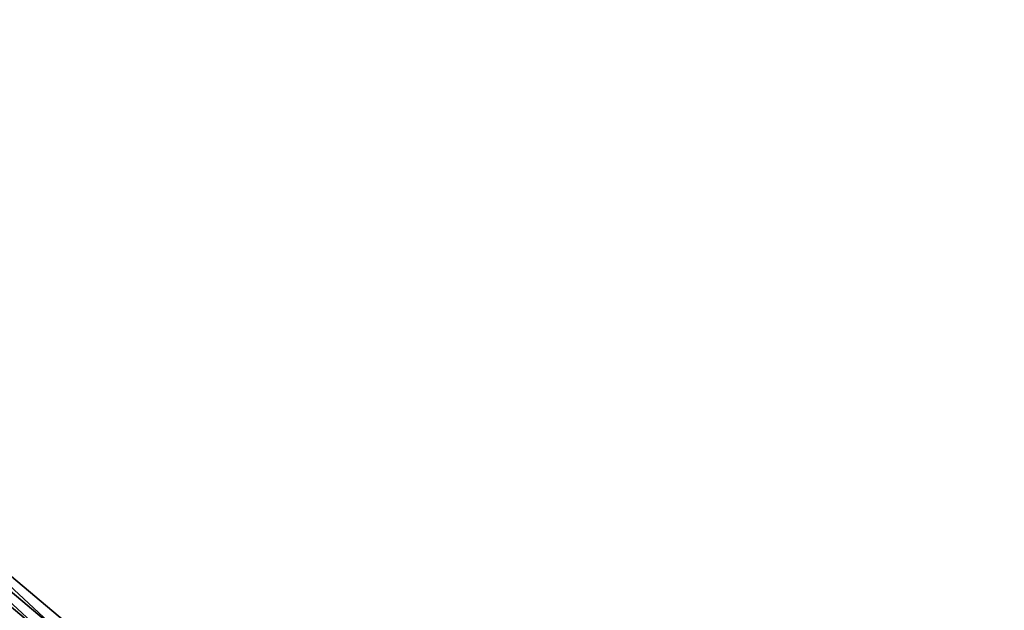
# Model space of a CAD drawing. Header units: feet. Extents: x 2010743 to 2022806, y 818705 to 837694.
# Tile 24 of 256: x 2016294 to 2016378, y 819691 to 819741. Entities that reach past the tile are written whole.
import ezdxf

# ---------------------------------------------------------------- set-up
doc = ezdxf.new("R2010")
doc.units = ezdxf.units.FT
doc.header["$MEASUREMENT"] = 0
doc.layers.add('I-77-MM17-21_NB-Surface-Border', color=7, linetype='Continuous')
doc.layers.add('I-77-MM17-21_NB-Surface-TIN', color=7, linetype='Continuous')

msp = doc.modelspace()

# ---------------------------------------------------------------- linework, layer by layer
at = {"layer": 'I-77-MM17-21_NB-Surface-Border', "color": 3, "linetype": 'Continuous', "lineweight": -3}
msp.add_polyline3d([(2016237.09, 819741.067, 264.45), (2016252.395, 819728.196, 264.689), (2016267.057, 819714.559, 265.005), (2016283.006, 819702.452, 265.214), (2016298.311, 819689.581, 265.496), (2016314.237, 819677.516, 265.712), (2016329.576, 819664.685, 265.978), (2016344.878, 819652.011, 266.248), (2016360.4, 819639.121, 266.497), (2016375.702, 819626.246, 266.747), (2016390.361, 819612.606, 267.031), (2016405.664, 819599.731, 267.273), (2016420.966, 819586.856, 267.551), (2016435.625, 819573.216, 267.814), (2016450.927, 819560.341, 268.068)], dxfattribs=at)
at = {"layer": 'I-77-MM17-21_NB-Surface-TIN', "color": 128, "linetype": 'Continuous', "lineweight": -3}
for points in [[(2016297.668, 819688.816, 265.509), (2016283.006, 819702.452, 265.214), (2016282.362, 819701.687, 265.24)], [(2016297.668, 819688.816, 265.509), (2016298.311, 819689.581, 265.496), (2016283.006, 819702.452, 265.214)], [(2016297.024, 819688.051, 265.527), (2016282.362, 819701.687, 265.24), (2016281.719, 819700.922, 265.255)], [(2016297.024, 819688.051, 265.527), (2016297.668, 819688.816, 265.509), (2016282.362, 819701.687, 265.24)], [(2016296.38, 819687.285, 265.541), (2016281.719, 819700.922, 265.255), (2016281.075, 819700.157, 265.269)], [(2016296.38, 819687.285, 265.541), (2016297.024, 819688.051, 265.527), (2016281.719, 819700.922, 265.255)], [(2016281.075, 819700.157, 265.269), (2016280.757, 819699.779, 265.278), (2016296.072, 819686.919, 265.544)], [(2016296.38, 819687.285, 265.541), (2016281.075, 819700.157, 265.269), (2016296.072, 819686.919, 265.544)], [(2016295.093, 819685.755, 265.557), (2016280.431, 819699.392, 265.286), (2016279.787, 819698.627, 265.304)], [(2016295.736, 819686.52, 265.546), (2016280.757, 819699.779, 265.278), (2016280.431, 819699.392, 265.286)], [(2016295.093, 819685.755, 265.557), (2016295.736, 819686.52, 265.546), (2016280.431, 819699.392, 265.286)], [(2016295.736, 819686.52, 265.546), (2016296.072, 819686.919, 265.544), (2016280.757, 819699.779, 265.278)], [(2016294.449, 819684.99, 265.574), (2016279.787, 819698.627, 265.304), (2016279.143, 819697.861, 265.32)], [(2016294.449, 819684.99, 265.574), (2016295.093, 819685.755, 265.557), (2016279.787, 819698.627, 265.304)], [(2016293.805, 819684.225, 265.592), (2016294.449, 819684.99, 265.574), (2016279.143, 819697.861, 265.32)]]:
    msp.add_3dface(points, dxfattribs=at)

doc.saveas('drawing.dxf')
